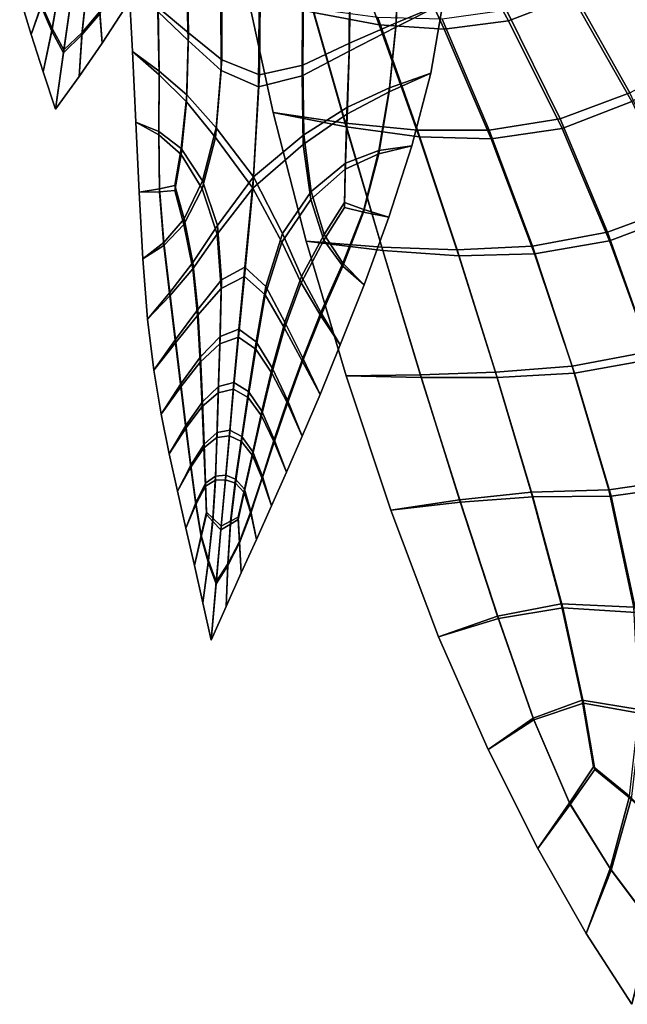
# Model space of a CAD drawing. Extents: x -3.29 to 3.54, y -2.92 to 1.93.
# Tile 4 of 167: x 0.34 to 1.25, y -2.44 to -0.96. Entities that reach past the tile are written whole.
import ezdxf

# ---------------------------------------------------------------- set-up
doc = ezdxf.new("R2010")
doc.units = 0

msp = doc.modelspace()

# ---------------------------------------------------------------- linework, layer by layer
for points in [[(1.0756, -0.7755, 4.9086), (1.1698, -0.9237, 5.1109), (1.0744, -0.9607, 5.0972), (0.9907, -0.8082, 4.8983)], [(0.8223, -0.8109, 4.908), (0.8798, -0.9669, 5.1028), (0.7812, -0.9484, 5.116), (0.7384, -0.7924, 4.9226)], [(0.8223, -0.8109, 4.908), (0.9063, -0.8181, 4.899), (0.9776, -0.973, 5.0955), (0.8798, -0.9669, 5.1028)], [(0.9063, -0.8181, 4.899), (0.9907, -0.8082, 4.8983), (1.0744, -0.9607, 5.0972), (0.9776, -0.973, 5.0955)], [(0.9088, -0.8742, 4.4165), (0.9837, -0.8358, 4.4322), (0.9755, -0.9344, 4.561), (0.905, -0.9701, 4.5444)], [(0.9094, -0.8674, 4.4216), (0.9054, -0.9639, 4.5498), (0.9755, -0.9344, 4.561), (0.9837, -0.8358, 4.4322)], [(0.5902, -0.894, 4.3721), (0.5926, -0.9904, 4.5011), (0.547, -0.9469, 4.4979), (0.5423, -0.8524, 4.3709)], [(0.5912, -0.8813, 4.3818), (0.5428, -0.8456, 4.376), (0.5474, -0.9407, 4.5033), (0.5934, -0.9786, 4.5114)], [(1.262, -0.8573, 5.1448), (1.1669, -0.9091, 5.1261), (1.2566, -1.069, 5.306), (1.3601, -1.0133, 5.3296)], [(0.8364, -0.896, 4.4123), (0.8354, -0.9945, 4.5429), (0.9054, -0.9639, 4.5498), (0.9094, -0.8674, 4.4216)], [(1.2642, -0.8683, 5.1334), (1.3623, -1.0232, 5.3172), (1.2595, -1.0822, 5.2894), (1.1698, -0.9237, 5.1109)], [(0.5912, -0.8813, 4.3818), (0.5934, -0.9786, 4.5114), (0.6433, -1.0192, 4.5289), (0.6432, -0.9109, 4.3905)], [(0.8354, -0.9087, 4.4026), (0.9088, -0.8742, 4.4165), (0.905, -0.9701, 4.5444), (0.8345, -1.0062, 4.5326)], [(0.3721, -0.9359, 3.0254), (0.3594, -0.8907, 3.011), (0.3395, -0.9248, 3.0308), (0.3565, -0.9811, 3.0484)], [(0.3717, -0.9392, 3.02), (0.3565, -0.9811, 3.0484), (0.3395, -0.9248, 3.0308), (0.359, -0.8941, 3.0053)], [(0.3839, -0.9016, 3.0079), (0.3721, -0.9359, 3.0254), (0.3882, -0.9723, 3.0348), (0.3991, -0.9075, 3.0055)], [(0.5902, -0.894, 4.3721), (0.6418, -0.928, 4.3775), (0.6422, -1.0352, 4.5147), (0.5926, -0.9904, 4.5011)], [(0.8364, -0.896, 4.4123), (0.7661, -0.9183, 4.4058), (0.7652, -1.0272, 4.5449), (0.8354, -0.9945, 4.5429)], [(0.3832, -0.9072, 2.9986), (0.3982, -0.9144, 2.994), (0.3877, -0.976, 3.0285), (0.3717, -0.9392, 3.02)], [(0.3982, -0.9144, 2.994), (0.4172, -0.9243, 2.9886), (0.4054, -1.0087, 3.034), (0.3877, -0.976, 3.0285)], [(0.3991, -0.9075, 3.0055), (0.3882, -0.9723, 3.0348), (0.4059, -1.0042, 3.0415), (0.4183, -0.9159, 3.0027)], [(0.4404, -0.9126, 3.0068), (0.4183, -0.9159, 3.0027), (0.4059, -1.0042, 3.0415), (0.4332, -0.9782, 3.0364)], [(0.4569, -0.9162, 3.0006), (0.4597, -0.9502, 3.0228), (0.4328, -0.9819, 3.0302), (0.4395, -0.9196, 2.9953)], [(0.4577, -0.9106, 3.01), (0.4404, -0.9126, 3.0068), (0.4332, -0.9782, 3.0364), (0.4601, -0.9469, 3.0282)], [(0.4597, -0.9502, 3.0228), (0.4855, -0.9086, 3.0081), (0.4968, -0.9429, 3.0343), (0.4634, -0.9944, 3.0517)], [(0.4601, -0.9469, 3.0282), (0.4634, -0.9944, 3.0517), (0.4968, -0.9429, 3.0343), (0.486, -0.9052, 3.0137)], [(0.547, -0.9469, 4.4979), (0.549, -1.0417, 4.6125), (0.5092, -1.007, 4.6187), (0.5034, -0.904, 4.4999)], [(0.5474, -0.9407, 4.5033), (0.5034, -0.904, 4.4999), (0.5092, -1.007, 4.6187), (0.5493, -1.0362, 4.6179)], [(0.6432, -0.9109, 4.3905), (0.6433, -1.0192, 4.5289), (0.6997, -1.0421, 4.5441), (0.7009, -0.9261, 4.3994)], [(0.8354, -0.9087, 4.4026), (0.8345, -1.0062, 4.5326), (0.7642, -1.0432, 4.5307), (0.7647, -0.9353, 4.3928)], [(1.1669, -0.9091, 5.1261), (1.0712, -0.9445, 5.114), (1.1518, -1.108, 5.2901), (1.2566, -1.069, 5.306)], [(0.4395, -0.9196, 2.9953), (0.4328, -0.9819, 3.0302), (0.4054, -1.0087, 3.034), (0.4172, -0.9243, 2.9886)], [(0.6418, -0.928, 4.3775), (0.6993, -0.9448, 4.385), (0.6985, -1.0599, 4.5282), (0.6422, -1.0352, 4.5147)], [(0.7812, -0.9484, 5.116), (0.8304, -1.1199, 5.2876), (0.7203, -1.0984, 5.3042), (0.6824, -0.9238, 5.1322)], [(0.7801, -0.9426, 5.1221), (0.6824, -0.9238, 5.1322), (0.7203, -1.0984, 5.3042), (0.8292, -1.1146, 5.2942)], [(0.7661, -0.9183, 4.4058), (0.7009, -0.9261, 4.3994), (0.6997, -1.0421, 4.5441), (0.7652, -1.0272, 4.5449)], [(1.1698, -0.9237, 5.1109), (1.2595, -1.0822, 5.2894), (1.155, -1.1226, 5.2719), (1.0744, -0.9607, 5.0972)], [(0.3721, -0.9359, 3.0254), (0.3565, -0.9811, 3.0484), (0.3747, -1.0372, 3.0649), (0.3882, -0.9723, 3.0348)], [(0.3717, -0.9392, 3.02), (0.3877, -0.976, 3.0285), (0.3747, -1.0372, 3.0649), (0.3565, -0.9811, 3.0484)], [(0.4601, -0.9469, 3.0282), (0.4332, -0.9782, 3.0364), (0.4287, -1.0443, 3.0669), (0.4634, -0.9944, 3.0517)], [(0.5926, -0.9904, 4.5011), (0.5901, -1.0827, 4.6153), (0.549, -1.0417, 4.6125), (0.547, -0.9469, 4.4979)], [(0.5934, -0.9786, 4.5114), (0.5474, -0.9407, 4.5033), (0.5493, -1.0362, 4.6179), (0.5907, -1.0721, 4.6257)], [(0.7647, -0.9353, 4.3928), (0.7642, -1.0432, 4.5307), (0.6985, -1.0599, 4.5282), (0.6993, -0.9448, 4.385)], [(0.8776, -0.9559, 5.1142), (0.7801, -0.9426, 5.1221), (0.8292, -1.1146, 5.2942), (0.9377, -1.1253, 5.2868)], [(0.905, -0.9701, 4.5444), (0.9755, -0.9344, 4.561), (0.9573, -1.0396, 4.6796), (0.8949, -1.0672, 4.6598)], [(0.9054, -0.9639, 4.5498), (0.8952, -1.0616, 4.6652), (0.9573, -1.0396, 4.6796), (0.9755, -0.9344, 4.561)], [(0.9747, -0.9583, 5.1108), (1.0454, -1.125, 5.2846), (1.1518, -1.108, 5.2901), (1.0712, -0.9445, 5.114)], [(0.4597, -0.9502, 3.0228), (0.4634, -0.9944, 3.0517), (0.4287, -1.0443, 3.0669), (0.4328, -0.9819, 3.0302)], [(0.8798, -0.9669, 5.1028), (0.9399, -1.1352, 5.2744), (0.8304, -1.1199, 5.2876), (0.7812, -0.9484, 5.116)], [(0.8776, -0.9559, 5.1142), (0.9377, -1.1253, 5.2868), (1.0454, -1.125, 5.2846), (0.9747, -0.9583, 5.1108)], [(0.9776, -0.973, 5.0955), (1.0744, -0.9607, 5.0972), (1.155, -1.1226, 5.2719), (1.0483, -1.1382, 5.268)], [(0.3882, -0.9723, 3.0348), (0.3747, -1.0372, 3.0649), (0.3935, -1.0934, 3.0808), (0.4059, -1.0042, 3.0415)], [(0.3877, -0.976, 3.0285), (0.4054, -1.0087, 3.034), (0.3935, -1.0934, 3.0808), (0.3747, -1.0372, 3.0649)], [(0.8345, -1.0062, 4.5326), (0.905, -0.9701, 4.5444), (0.8949, -1.0672, 4.6598), (0.8314, -1.1009, 4.6487)], [(0.8354, -0.9945, 4.5429), (0.832, -1.0903, 4.659), (0.8952, -1.0616, 4.6652), (0.9054, -0.9639, 4.5498)], [(0.8798, -0.9669, 5.1028), (0.9776, -0.973, 5.0955), (1.0483, -1.1382, 5.268), (0.9399, -1.1352, 5.2744)], [(0.4332, -0.9782, 3.0364), (0.4059, -1.0042, 3.0415), (0.3935, -1.0934, 3.0808), (0.4287, -1.0443, 3.0669)], [(0.4328, -0.9819, 3.0302), (0.4287, -1.0443, 3.0669), (0.3935, -1.0934, 3.0808), (0.4054, -1.0087, 3.034)], [(0.5926, -0.9904, 4.5011), (0.6422, -1.0352, 4.5147), (0.634, -1.1361, 4.6361), (0.5901, -1.0827, 4.6153)], [(0.5934, -0.9786, 4.5114), (0.5907, -1.0721, 4.6257), (0.6348, -1.1216, 4.6504), (0.6433, -1.0192, 4.5289)], [(0.8345, -1.0062, 4.5326), (0.8314, -1.1009, 4.6487), (0.7658, -1.1466, 4.6549), (0.7642, -1.0432, 4.5307)], [(0.8354, -0.9945, 4.5429), (0.7652, -1.0272, 4.5449), (0.7666, -1.1321, 4.6693), (0.832, -1.0903, 4.659)], [(0.5485, -1.1321, 4.7079), (0.5142, -1.1132, 4.7221), (0.5092, -1.007, 4.6187), (0.549, -1.0417, 4.6125)], [(0.5488, -1.1273, 4.7128), (0.5493, -1.0362, 4.6179), (0.5092, -1.007, 4.6187), (0.5142, -1.1132, 4.7221)], [(0.6433, -1.0192, 4.5289), (0.6348, -1.1216, 4.6504), (0.6908, -1.1953, 4.7068), (0.6997, -1.0421, 4.5441)], [(0.5824, -1.1528, 4.7145), (0.5907, -1.0721, 4.6257), (0.5493, -1.0362, 4.6179), (0.5488, -1.1273, 4.7128)], [(0.6422, -1.0352, 4.5147), (0.6985, -1.0599, 4.5282), (0.69, -1.2121, 4.6895), (0.634, -1.1361, 4.6361)], [(0.7652, -1.0272, 4.5449), (0.6997, -1.0421, 4.5441), (0.6908, -1.1953, 4.7068), (0.7666, -1.1321, 4.6693)], [(0.582, -1.1618, 4.7052), (0.5485, -1.1321, 4.7079), (0.549, -1.0417, 4.6125), (0.5901, -1.0827, 4.6153)], [(0.7642, -1.0432, 4.5307), (0.7658, -1.1466, 4.6549), (0.69, -1.2121, 4.6895), (0.6985, -1.0599, 4.5282)], [(0.8793, -1.1605, 4.7569), (0.8949, -1.0672, 4.6598), (0.9573, -1.0396, 4.6796), (0.929, -1.1485, 4.7832)], [(0.8795, -1.1557, 4.7618), (0.929, -1.1485, 4.7832), (0.9573, -1.0396, 4.6796), (0.8952, -1.0616, 4.6652)], [(0.8293, -1.1747, 4.7519), (0.8795, -1.1557, 4.7618), (0.8952, -1.0616, 4.6652), (0.832, -1.0903, 4.659)], [(0.5824, -1.1528, 4.7145), (0.6143, -1.2011, 4.7384), (0.6348, -1.1216, 4.6504), (0.5907, -1.0721, 4.6257)], [(0.8288, -1.1837, 4.7426), (0.8314, -1.1009, 4.6487), (0.8949, -1.0672, 4.6598), (0.8793, -1.1605, 4.7569)], [(1.3348, -1.2373, 5.4595), (1.2566, -1.069, 5.306), (1.1518, -1.108, 5.2901), (1.2229, -1.2784, 5.4397)], [(0.582, -1.1618, 4.7052), (0.5901, -1.0827, 4.6153), (0.634, -1.1361, 4.6361), (0.6137, -1.2131, 4.7258)], [(0.8293, -1.1747, 4.7519), (0.832, -1.0903, 4.659), (0.7666, -1.1321, 4.6693), (0.7776, -1.2173, 4.7648)], [(1.3379, -1.2491, 5.4419), (1.2263, -1.2914, 5.4202), (1.155, -1.1226, 5.2719), (1.2595, -1.0822, 5.2894)], [(0.8851, -1.3058, 5.4386), (0.7703, -1.2919, 5.4586), (0.7203, -1.0984, 5.3042), (0.8304, -1.1199, 5.2876)], [(0.8839, -1.3011, 5.4456), (0.8292, -1.1146, 5.2942), (0.7203, -1.0984, 5.3042), (0.7703, -1.2919, 5.4586)], [(0.8288, -1.1837, 4.7426), (0.777, -1.2293, 4.7523), (0.7658, -1.1466, 4.6549), (0.8314, -1.1009, 4.6487)], [(1.1103, -1.2993, 5.4329), (1.2229, -1.2784, 5.4397), (1.1518, -1.108, 5.2901), (1.0454, -1.125, 5.2846)], [(0.5496, -1.2177, 4.7841), (0.5191, -1.2185, 4.8102), (0.5142, -1.1132, 4.7221), (0.5485, -1.1321, 4.7079)], [(0.5497, -1.2134, 4.7887), (0.5488, -1.1273, 4.7128), (0.5142, -1.1132, 4.7221), (0.5191, -1.2185, 4.8102)], [(0.6143, -1.2011, 4.7384), (0.6369, -1.2683, 4.7789), (0.6908, -1.1953, 4.7068), (0.6348, -1.1216, 4.6504)], [(0.9972, -1.3052, 5.436), (0.9377, -1.1253, 5.2868), (0.8292, -1.1146, 5.2942), (0.8839, -1.3011, 5.4456)], [(0.9996, -1.3141, 5.4228), (0.8851, -1.3058, 5.4386), (0.8304, -1.1199, 5.2876), (0.9399, -1.1352, 5.2744)], [(0.9972, -1.3052, 5.436), (1.1103, -1.2993, 5.4329), (1.0454, -1.125, 5.2846), (0.9377, -1.1253, 5.2868)], [(1.1134, -1.3112, 5.4153), (1.0483, -1.1382, 5.268), (1.155, -1.1226, 5.2719), (1.2263, -1.2914, 5.4202)], [(0.5725, -1.2158, 4.761), (0.5496, -1.2177, 4.7841), (0.5485, -1.1321, 4.7079), (0.582, -1.1618, 4.7052)], [(0.5728, -1.2084, 4.7688), (0.5824, -1.1528, 4.7145), (0.5488, -1.1273, 4.7128), (0.5497, -1.2134, 4.7887)], [(0.6137, -1.2131, 4.7258), (0.634, -1.1361, 4.6361), (0.69, -1.2121, 4.6895), (0.6363, -1.2816, 4.7647)], [(0.7776, -1.2173, 4.7648), (0.7666, -1.1321, 4.6693), (0.6908, -1.1953, 4.7068), (0.7343, -1.2802, 4.7969)], [(0.9996, -1.3141, 5.4228), (0.9399, -1.1352, 5.2744), (1.0483, -1.1382, 5.268), (1.1134, -1.3112, 5.4153)], [(0.5728, -1.2084, 4.7688), (0.5866, -1.2583, 4.801), (0.6143, -1.2011, 4.7384), (0.5824, -1.1528, 4.7145)], [(0.777, -1.2293, 4.7523), (0.7337, -1.2935, 4.7828), (0.69, -1.2121, 4.6895), (0.7658, -1.1466, 4.6549)], [(0.8565, -1.2485, 4.834), (0.8793, -1.1605, 4.7569), (0.929, -1.1485, 4.7832), (0.8943, -1.2561, 4.8711)], [(0.8567, -1.2442, 4.8386), (0.8943, -1.2561, 4.8711), (0.929, -1.1485, 4.7832), (0.8795, -1.1557, 4.7618)], [(0.5725, -1.2158, 4.761), (0.582, -1.1618, 4.7052), (0.6137, -1.2131, 4.7258), (0.5862, -1.2669, 4.7917)], [(0.8275, -1.2413, 4.8024), (0.8288, -1.1837, 4.7426), (0.8793, -1.1605, 4.7569), (0.8565, -1.2485, 4.834)], [(0.8279, -1.2339, 4.8102), (0.8567, -1.2442, 4.8386), (0.8795, -1.1557, 4.7618), (0.8293, -1.1747, 4.7519)], [(0.8275, -1.2413, 4.8024), (0.7969, -1.2906, 4.8285), (0.777, -1.2293, 4.7523), (0.8288, -1.1837, 4.7426)], [(0.8279, -1.2339, 4.8102), (0.8293, -1.1747, 4.7519), (0.7776, -1.2173, 4.7648), (0.7973, -1.282, 4.8378)], [(0.6429, -1.3503, 4.8307), (0.6778, -1.3308, 4.8113), (0.6908, -1.1953, 4.7068), (0.6369, -1.2683, 4.7789)], [(0.7093, -1.3599, 4.8445), (0.7343, -1.2802, 4.7969), (0.6908, -1.1953, 4.7068), (0.6778, -1.3308, 4.8113)], [(0.5497, -1.2134, 4.7887), (0.5191, -1.2185, 4.8102), (0.5247, -1.3185, 4.8829), (0.5563, -1.2938, 4.8463)], [(0.5728, -1.2084, 4.7688), (0.5497, -1.2134, 4.7887), (0.5563, -1.2938, 4.8463), (0.5866, -1.2583, 4.801)], [(0.5862, -1.2669, 4.7917), (0.6137, -1.2131, 4.7258), (0.6363, -1.2816, 4.7647), (0.5995, -1.3334, 4.8285)], [(0.5866, -1.2583, 4.801), (0.5999, -1.324, 4.8387), (0.6369, -1.2683, 4.7789), (0.6143, -1.2011, 4.7384)], [(0.6424, -1.363, 4.817), (0.6363, -1.2816, 4.7647), (0.69, -1.2121, 4.6895), (0.6772, -1.3451, 4.7959)], [(0.7087, -1.3726, 4.8309), (0.6772, -1.3451, 4.7959), (0.69, -1.2121, 4.6895), (0.7337, -1.2935, 4.7828)], [(0.5496, -1.2177, 4.7841), (0.5561, -1.2983, 4.8414), (0.5247, -1.3185, 4.8829), (0.5191, -1.2185, 4.8102)], [(0.5725, -1.2158, 4.761), (0.5862, -1.2669, 4.7917), (0.5561, -1.2983, 4.8414), (0.5496, -1.2177, 4.7841)], [(0.7973, -1.282, 4.8378), (0.7776, -1.2173, 4.7648), (0.7343, -1.2802, 4.7969), (0.7632, -1.3453, 4.8703)], [(0.7969, -1.2906, 4.8285), (0.7628, -1.3547, 4.8602), (0.7337, -1.2935, 4.7828), (0.777, -1.2293, 4.7523)], [(0.8275, -1.2413, 4.8024), (0.8565, -1.2485, 4.834), (0.825, -1.3296, 4.8895), (0.7969, -1.2906, 4.8285)], [(0.8279, -1.2339, 4.8102), (0.7973, -1.282, 4.8378), (0.8252, -1.3252, 4.8944), (0.8567, -1.2442, 4.8386)], [(1.4038, -1.4129, 5.5899), (1.3348, -1.2373, 5.4595), (1.2229, -1.2784, 5.4397), (1.2867, -1.4577, 5.5667)], [(0.8565, -1.2485, 4.834), (0.8943, -1.2561, 4.8711), (0.8571, -1.3576, 4.9428), (0.825, -1.3296, 4.8895)], [(0.8567, -1.2442, 4.8386), (0.8252, -1.3252, 4.8944), (0.8571, -1.3576, 4.9428), (0.8943, -1.2561, 4.8711)], [(1.4072, -1.4235, 5.5715), (1.2905, -1.4693, 5.5463), (1.2263, -1.2914, 5.4202), (1.3379, -1.2491, 5.4419)], [(0.5862, -1.2669, 4.7917), (0.5995, -1.3334, 4.8285), (0.5651, -1.374, 4.886), (0.5561, -1.2983, 4.8414)], [(0.5866, -1.2583, 4.801), (0.5563, -1.2938, 4.8463), (0.5653, -1.3691, 4.8913), (0.5999, -1.324, 4.8387)], [(0.6073, -1.3946, 4.8782), (0.6429, -1.3503, 4.8307), (0.6369, -1.2683, 4.7789), (0.5999, -1.324, 4.8387)], [(0.6069, -1.4037, 4.8684), (0.5995, -1.3334, 4.8285), (0.6363, -1.2816, 4.7647), (0.6424, -1.363, 4.817)], [(0.7381, -1.4136, 4.9056), (0.7632, -1.3453, 4.8703), (0.7343, -1.2802, 4.7969), (0.7093, -1.3599, 4.8445)], [(0.7973, -1.282, 4.8378), (0.7632, -1.3453, 4.8703), (0.7923, -1.3994, 4.9359), (0.8252, -1.3252, 4.8944)], [(1.17, -1.4801, 5.5587), (1.2867, -1.4577, 5.5667), (1.2229, -1.2784, 5.4397), (1.1103, -1.2993, 5.4329)], [(0.5563, -1.2938, 4.8463), (0.5247, -1.3185, 4.8829), (0.5318, -1.409, 4.9403), (0.5653, -1.3691, 4.8913)], [(0.5561, -1.2983, 4.8414), (0.5651, -1.374, 4.886), (0.5318, -1.409, 4.9403), (0.5247, -1.3185, 4.8829)], [(0.7377, -1.4227, 4.8957), (0.7087, -1.3726, 4.8309), (0.7337, -1.2935, 4.7828), (0.7628, -1.3547, 4.8602)], [(0.7969, -1.2906, 4.8285), (0.825, -1.3296, 4.8895), (0.792, -1.4043, 4.9307), (0.7628, -1.3547, 4.8602)], [(0.9431, -1.4971, 5.5687), (0.8302, -1.4945, 5.5937), (0.7703, -1.2919, 5.4586), (0.8851, -1.3058, 5.4386)], [(0.9418, -1.4929, 5.576), (0.8839, -1.3011, 5.4456), (0.7703, -1.2919, 5.4586), (0.8302, -1.4945, 5.5937)], [(1.0547, -1.4889, 5.5629), (0.9972, -1.3052, 5.436), (0.8839, -1.3011, 5.4456), (0.9418, -1.4929, 5.576)], [(1.0547, -1.4889, 5.5629), (1.17, -1.4801, 5.5587), (1.1103, -1.2993, 5.4329), (0.9972, -1.3052, 5.436)], [(1.1734, -1.4906, 5.5403), (1.1134, -1.3112, 5.4153), (1.2263, -1.2914, 5.4202), (1.2905, -1.4693, 5.5463)], [(1.0572, -1.4968, 5.5491), (0.9431, -1.4971, 5.5687), (0.8851, -1.3058, 5.4386), (0.9996, -1.3141, 5.4228)], [(1.0572, -1.4968, 5.5491), (0.9996, -1.3141, 5.4228), (1.1134, -1.3112, 5.4153), (1.1734, -1.4906, 5.5403)], [(0.6073, -1.3946, 4.8782), (0.5999, -1.324, 4.8387), (0.5653, -1.3691, 4.8913), (0.5737, -1.4399, 4.9294)], [(0.6406, -1.4351, 4.8833), (0.6688, -1.4243, 4.8724), (0.6778, -1.3308, 4.8113), (0.6429, -1.3503, 4.8307)], [(0.6948, -1.4434, 4.8951), (0.7093, -1.3599, 4.8445), (0.6778, -1.3308, 4.8113), (0.6688, -1.4243, 4.8724)], [(0.825, -1.3296, 4.8895), (0.8571, -1.3576, 4.9428), (0.8214, -1.448, 4.9977), (0.792, -1.4043, 4.9307)], [(0.8252, -1.3252, 4.8944), (0.7923, -1.3994, 4.9359), (0.8214, -1.448, 4.9977), (0.8571, -1.3576, 4.9428)], [(0.6069, -1.4037, 4.8684), (0.5735, -1.4446, 4.9243), (0.5651, -1.374, 4.886), (0.5995, -1.3334, 4.8285)], [(0.6401, -1.4461, 4.8713), (0.6424, -1.363, 4.817), (0.6772, -1.3451, 4.7959), (0.6683, -1.4365, 4.8591)], [(0.6944, -1.4545, 4.8831), (0.6683, -1.4365, 4.8591), (0.6772, -1.3451, 4.7959), (0.7087, -1.3726, 4.8309)], [(0.7381, -1.4136, 4.9056), (0.7649, -1.4679, 4.9696), (0.7923, -1.3994, 4.9359), (0.7632, -1.3453, 4.8703)], [(0.6112, -1.4658, 4.9169), (0.6406, -1.4351, 4.8833), (0.6429, -1.3503, 4.8307), (0.6073, -1.3946, 4.8782)], [(0.7191, -1.4824, 4.9404), (0.7381, -1.4136, 4.9056), (0.7093, -1.3599, 4.8445), (0.6948, -1.4434, 4.8951)], [(0.7377, -1.4227, 4.8957), (0.7628, -1.3547, 4.8602), (0.792, -1.4043, 4.9307), (0.7647, -1.4726, 4.9645)], [(0.5737, -1.4399, 4.9294), (0.5653, -1.3691, 4.8913), (0.5318, -1.409, 4.9403), (0.5411, -1.4857, 4.9824)], [(0.5735, -1.4446, 4.9243), (0.5411, -1.4857, 4.9824), (0.5318, -1.409, 4.9403), (0.5651, -1.374, 4.886)], [(0.6109, -1.474, 4.908), (0.6069, -1.4037, 4.8684), (0.6424, -1.363, 4.817), (0.6401, -1.4461, 4.8713)], [(0.7187, -1.4906, 4.9315), (0.6944, -1.4545, 4.8831), (0.7087, -1.3726, 4.8309), (0.7377, -1.4227, 4.8957)], [(0.6109, -1.474, 4.908), (0.5815, -1.5108, 4.9573), (0.5735, -1.4446, 4.9243), (0.6069, -1.4037, 4.8684)], [(0.6112, -1.4658, 4.9169), (0.6073, -1.3946, 4.8782), (0.5737, -1.4399, 4.9294), (0.5817, -1.5064, 4.962)], [(0.7647, -1.4726, 4.9645), (0.792, -1.4043, 4.9307), (0.8214, -1.448, 4.9977), (0.7909, -1.5225, 5.0351)], [(0.7649, -1.4679, 4.9696), (0.7909, -1.5225, 5.0351), (0.8214, -1.448, 4.9977), (0.7923, -1.3994, 4.9359)], [(0.7191, -1.4824, 4.9404), (0.742, -1.5312, 4.9971), (0.7649, -1.4679, 4.9696), (0.7381, -1.4136, 4.9056)], [(0.6112, -1.4658, 4.9169), (0.6142, -1.5334, 4.9517), (0.6384, -1.5106, 4.9264), (0.6406, -1.4351, 4.8833)], [(0.6406, -1.4351, 4.8833), (0.6384, -1.5106, 4.9264), (0.6615, -1.5042, 4.9195), (0.6688, -1.4243, 4.8724)], [(0.6948, -1.4434, 4.8951), (0.6688, -1.4243, 4.8724), (0.6615, -1.5042, 4.9195), (0.6832, -1.5177, 4.9363)], [(0.7187, -1.4906, 4.9315), (0.7377, -1.4227, 4.8957), (0.7647, -1.4726, 4.9645), (0.7418, -1.5356, 4.9924)], [(0.5817, -1.5064, 4.962), (0.5737, -1.4399, 4.9294), (0.5411, -1.4857, 4.9824), (0.5521, -1.552, 5.013)], [(0.5815, -1.5108, 4.9573), (0.5521, -1.552, 5.013), (0.5411, -1.4857, 4.9824), (0.5735, -1.4446, 4.9243)], [(0.6109, -1.474, 4.908), (0.6401, -1.4461, 4.8713), (0.638, -1.5199, 4.9162), (0.6139, -1.5405, 4.9441)], [(0.6401, -1.4461, 4.8713), (0.6683, -1.4365, 4.8591), (0.6611, -1.5144, 4.9084), (0.638, -1.5199, 4.9162)], [(0.6944, -1.4545, 4.8831), (0.6828, -1.527, 4.9262), (0.6611, -1.5144, 4.9084), (0.6683, -1.4365, 4.8591)], [(0.7191, -1.4824, 4.9404), (0.6948, -1.4434, 4.8951), (0.6832, -1.5177, 4.9363), (0.7034, -1.5475, 4.9716)], [(0.7187, -1.4906, 4.9315), (0.7031, -1.5546, 4.9639), (0.6828, -1.527, 4.9262), (0.6944, -1.4545, 4.8831)], [(1.17, -1.4801, 5.5587), (1.2249, -1.6658, 5.6651), (1.3457, -1.6481, 5.6755), (1.2867, -1.4577, 5.5667)], [(0.6109, -1.474, 4.908), (0.6139, -1.5405, 4.9441), (0.5892, -1.573, 4.9864), (0.5815, -1.5108, 4.9573)], [(0.6112, -1.4658, 4.9169), (0.5817, -1.5064, 4.962), (0.5894, -1.5692, 4.9905), (0.6142, -1.5334, 4.9517)], [(0.7418, -1.5356, 4.9924), (0.7647, -1.4726, 4.9645), (0.7909, -1.5225, 5.0351), (0.7643, -1.5849, 5.0595)], [(0.742, -1.5312, 4.9971), (0.7643, -1.5849, 5.0595), (0.7909, -1.5225, 5.0351), (0.7649, -1.4679, 4.9696)], [(1.0547, -1.4889, 5.5629), (1.1083, -1.6695, 5.6686), (1.2249, -1.6658, 5.6651), (1.17, -1.4801, 5.5587)], [(1.1734, -1.4906, 5.5403), (1.2905, -1.4693, 5.5463), (1.3498, -1.6584, 5.6542), (1.2286, -1.6751, 5.646)], [(0.7187, -1.4906, 4.9315), (0.7418, -1.5356, 4.9924), (0.7221, -1.594, 5.0159), (0.7031, -1.5546, 4.9639)], [(0.7191, -1.4824, 4.9404), (0.7034, -1.5475, 4.9716), (0.7222, -1.5903, 5.02), (0.742, -1.5312, 4.9971)], [(0.9418, -1.4929, 5.576), (0.8302, -1.4945, 5.5937), (0.8973, -1.6961, 5.7082), (1.0006, -1.6809, 5.6852)], [(0.9431, -1.4971, 5.5687), (1.002, -1.6845, 5.6778), (0.8973, -1.6961, 5.7082), (0.8302, -1.4945, 5.5937)], [(1.0547, -1.4889, 5.5629), (0.9418, -1.4929, 5.576), (1.0006, -1.6809, 5.6852), (1.1083, -1.6695, 5.6686)], [(1.0572, -1.4968, 5.5491), (1.1734, -1.4906, 5.5403), (1.2286, -1.6751, 5.646), (1.111, -1.6764, 5.6547)], [(0.5817, -1.5064, 4.962), (0.5521, -1.552, 5.013), (0.5642, -1.6115, 5.0359), (0.5894, -1.5692, 4.9905)], [(0.6384, -1.5106, 4.9264), (0.6362, -1.5796, 4.963), (0.6552, -1.576, 4.9581), (0.6615, -1.5042, 4.9195)], [(0.6832, -1.5177, 4.9363), (0.6615, -1.5042, 4.9195), (0.6552, -1.576, 4.9581), (0.6733, -1.5855, 4.9713)], [(1.0572, -1.4968, 5.5491), (1.111, -1.6764, 5.6547), (1.002, -1.6845, 5.6778), (0.9431, -1.4971, 5.5687)], [(0.5815, -1.5108, 4.9573), (0.5892, -1.573, 4.9864), (0.5642, -1.6115, 5.0359), (0.5521, -1.552, 5.013)], [(0.6139, -1.5405, 4.9441), (0.638, -1.5199, 4.9162), (0.6359, -1.5873, 4.9547), (0.6163, -1.6028, 4.977)], [(0.6142, -1.5334, 4.9517), (0.6166, -1.597, 4.9833), (0.6362, -1.5796, 4.963), (0.6384, -1.5106, 4.9264)], [(0.638, -1.5199, 4.9162), (0.6611, -1.5144, 4.9084), (0.6548, -1.5845, 4.9489), (0.6359, -1.5873, 4.9547)], [(0.6828, -1.527, 4.9262), (0.6729, -1.5932, 4.9629), (0.6548, -1.5845, 4.9489), (0.6611, -1.5144, 4.9084)], [(0.7034, -1.5475, 4.9716), (0.6832, -1.5177, 4.9363), (0.6733, -1.5855, 4.9713), (0.6898, -1.6085, 4.9996)], [(0.6142, -1.5334, 4.9517), (0.5894, -1.5692, 4.9905), (0.5968, -1.6287, 5.0161), (0.6166, -1.597, 4.9833)], [(0.7031, -1.5546, 4.9639), (0.6896, -1.6143, 4.9933), (0.6729, -1.5932, 4.9629), (0.6828, -1.527, 4.9262)], [(0.7418, -1.5356, 4.9924), (0.7643, -1.5849, 5.0595), (0.7404, -1.6394, 5.0751), (0.7221, -1.594, 5.0159)], [(0.742, -1.5312, 4.9971), (0.7222, -1.5903, 5.02), (0.7404, -1.6394, 5.0751), (0.7643, -1.5849, 5.0595)], [(0.6139, -1.5405, 4.9441), (0.6163, -1.6028, 4.977), (0.5966, -1.6318, 5.0127), (0.5892, -1.573, 4.9864)], [(0.7034, -1.5475, 4.9716), (0.6898, -1.6085, 4.9996), (0.7043, -1.6457, 5.04), (0.7222, -1.5903, 5.02)], [(0.7031, -1.5546, 4.9639), (0.7221, -1.594, 5.0159), (0.7042, -1.6488, 5.0366), (0.6896, -1.6143, 4.9933)], [(0.5894, -1.5692, 4.9905), (0.5642, -1.6115, 5.0359), (0.5768, -1.6676, 5.055), (0.5968, -1.6287, 5.0161)], [(0.5892, -1.573, 4.9864), (0.5966, -1.6318, 5.0127), (0.5768, -1.6676, 5.055), (0.5642, -1.6115, 5.0359)], [(0.6188, -1.6558, 5.0122), (0.6339, -1.645, 4.9965), (0.6362, -1.5796, 4.963), (0.6166, -1.597, 4.9833)], [(0.6339, -1.645, 4.9965), (0.6491, -1.6435, 4.9868), (0.6552, -1.576, 4.9581), (0.6362, -1.5796, 4.963)], [(0.664, -1.6498, 5.0032), (0.6733, -1.5855, 4.9713), (0.6552, -1.576, 4.9581), (0.6491, -1.6435, 4.9868)], [(0.6188, -1.6558, 5.0122), (0.6166, -1.597, 4.9833), (0.5968, -1.6287, 5.0161), (0.6041, -1.6851, 5.0401)], [(0.6186, -1.6605, 5.0071), (0.6163, -1.6028, 4.977), (0.6359, -1.5873, 4.9547), (0.6336, -1.6513, 4.9897)], [(0.6336, -1.6513, 4.9897), (0.6359, -1.5873, 4.9547), (0.6548, -1.5845, 4.9489), (0.6487, -1.6509, 4.9787)], [(0.6637, -1.656, 4.9964), (0.6487, -1.6509, 4.9787), (0.6548, -1.5845, 4.9489), (0.6729, -1.5932, 4.9629)], [(0.677, -1.6698, 5.0201), (0.6637, -1.656, 4.9964), (0.6729, -1.5932, 4.9629), (0.6896, -1.6143, 4.9933)], [(0.6772, -1.665, 5.0252), (0.6898, -1.6085, 4.9996), (0.6733, -1.5855, 4.9713), (0.664, -1.6498, 5.0032)], [(0.7221, -1.594, 5.0159), (0.7404, -1.6394, 5.0751), (0.7178, -1.6899, 5.0863), (0.7042, -1.6488, 5.0366)], [(0.7222, -1.5903, 5.02), (0.7043, -1.6457, 5.04), (0.7178, -1.6899, 5.0863), (0.7404, -1.6394, 5.0751)], [(0.6186, -1.6605, 5.0071), (0.604, -1.6876, 5.0374), (0.5966, -1.6318, 5.0127), (0.6163, -1.6028, 4.977)], [(0.6772, -1.665, 5.0252), (0.687, -1.6982, 5.0586), (0.7043, -1.6457, 5.04), (0.6898, -1.6085, 4.9996)], [(0.677, -1.6698, 5.0201), (0.6896, -1.6143, 4.9933), (0.7042, -1.6488, 5.0366), (0.6869, -1.7007, 5.0558)], [(0.6041, -1.6851, 5.0401), (0.5968, -1.6287, 5.0161), (0.5768, -1.6676, 5.055), (0.5894, -1.7236, 5.0741)], [(0.604, -1.6876, 5.0374), (0.5894, -1.7236, 5.0741), (0.5768, -1.6676, 5.055), (0.5966, -1.6318, 5.0127)], [(0.6205, -1.6992, 5.0336), (0.6188, -1.6558, 5.0122), (0.6041, -1.6851, 5.0401), (0.6125, -1.7343, 5.0593)], [(0.6203, -1.7031, 5.0294), (0.6186, -1.6605, 5.0071), (0.6336, -1.6513, 4.9897), (0.6298, -1.7132, 5.0258)], [(0.6205, -1.6992, 5.0336), (0.63, -1.7086, 5.0308), (0.6339, -1.645, 4.9965), (0.6188, -1.6558, 5.0122)], [(0.6298, -1.7132, 5.0258), (0.6336, -1.6513, 4.9897), (0.6487, -1.6509, 4.9787), (0.642, -1.7259, 5.0214)], [(0.63, -1.7086, 5.0308), (0.6422, -1.7203, 5.0275), (0.6491, -1.6435, 4.9868), (0.6339, -1.645, 4.9965)], [(0.6564, -1.7174, 5.0317), (0.642, -1.7259, 5.0214), (0.6487, -1.6509, 4.9787), (0.6637, -1.656, 4.9964)], [(0.6566, -1.7128, 5.0367), (0.664, -1.6498, 5.0032), (0.6491, -1.6435, 4.9868), (0.6422, -1.7203, 5.0275)], [(0.6678, -1.7106, 5.0399), (0.6564, -1.7174, 5.0317), (0.6637, -1.656, 4.9964), (0.677, -1.6698, 5.0201)], [(0.668, -1.7067, 5.0442), (0.6772, -1.665, 5.0252), (0.664, -1.6498, 5.0032), (0.6566, -1.7128, 5.0367)], [(0.6869, -1.7007, 5.0558), (0.7042, -1.6488, 5.0366), (0.7178, -1.6899, 5.0863), (0.6952, -1.7403, 5.0976)], [(0.687, -1.6982, 5.0586), (0.6952, -1.7403, 5.0976), (0.7178, -1.6899, 5.0863), (0.7043, -1.6457, 5.04)], [(1.2249, -1.6658, 5.6651), (1.2626, -1.8424, 5.7508), (1.4109, -1.8849, 5.7807), (1.3457, -1.6481, 5.6755)], [(0.6203, -1.7031, 5.0294), (0.6124, -1.7366, 5.0569), (0.604, -1.6876, 5.0374), (0.6186, -1.6605, 5.0071)], [(0.6678, -1.7106, 5.0399), (0.677, -1.6698, 5.0201), (0.6869, -1.7007, 5.0558), (0.6698, -1.7456, 5.0696)], [(0.668, -1.7067, 5.0442), (0.6699, -1.7434, 5.0721), (0.687, -1.6982, 5.0586), (0.6772, -1.665, 5.0252)], [(1.1083, -1.6695, 5.6686), (1.0006, -1.6809, 5.6852), (1.0578, -1.8559, 5.7727), (1.1533, -1.8372, 5.7533)], [(1.1083, -1.6695, 5.6686), (1.1533, -1.8372, 5.7533), (1.2626, -1.8424, 5.7508), (1.2249, -1.6658, 5.6651)], [(1.2286, -1.6751, 5.646), (1.3498, -1.6584, 5.6542), (1.4153, -1.894, 5.7587), (1.2663, -1.8504, 5.7323)], [(0.6125, -1.7343, 5.0593), (0.6041, -1.6851, 5.0401), (0.5894, -1.7236, 5.0741), (0.6021, -1.7797, 5.0932)], [(1.0006, -1.6809, 5.6852), (0.8973, -1.6961, 5.7082), (0.9692, -1.8867, 5.8004), (1.0578, -1.8559, 5.7727)], [(1.002, -1.6845, 5.6778), (1.0592, -1.8591, 5.7657), (0.9692, -1.8867, 5.8004), (0.8973, -1.6961, 5.7082)], [(1.111, -1.6764, 5.6547), (1.156, -1.8431, 5.74), (1.0592, -1.8591, 5.7657), (1.002, -1.6845, 5.6778)], [(1.111, -1.6764, 5.6547), (1.2286, -1.6751, 5.646), (1.2663, -1.8504, 5.7323), (1.156, -1.8431, 5.74)], [(0.6124, -1.7366, 5.0569), (0.6021, -1.7797, 5.0932), (0.5894, -1.7236, 5.0741), (0.604, -1.6876, 5.0374)], [(0.6205, -1.6992, 5.0336), (0.6125, -1.7343, 5.0593), (0.6231, -1.7722, 5.0703), (0.63, -1.7086, 5.0308)], [(0.6698, -1.7456, 5.0696), (0.6869, -1.7007, 5.0558), (0.6952, -1.7403, 5.0976), (0.6725, -1.7908, 5.1088)], [(0.6699, -1.7434, 5.0721), (0.6725, -1.7908, 5.1088), (0.6952, -1.7403, 5.0976), (0.687, -1.6982, 5.0586)], [(0.6203, -1.7031, 5.0294), (0.6298, -1.7132, 5.0258), (0.623, -1.7746, 5.0676), (0.6124, -1.7366, 5.0569)], [(0.6298, -1.7132, 5.0258), (0.642, -1.7259, 5.0214), (0.6348, -1.8072, 5.0739), (0.623, -1.7746, 5.0676)], [(0.63, -1.7086, 5.0308), (0.6231, -1.7722, 5.0703), (0.6349, -1.8043, 5.0771), (0.6422, -1.7203, 5.0275)], [(0.6566, -1.7128, 5.0367), (0.6422, -1.7203, 5.0275), (0.6349, -1.8043, 5.0771), (0.6525, -1.7768, 5.0768)], [(0.6678, -1.7106, 5.0399), (0.6698, -1.7456, 5.0696), (0.6524, -1.7793, 5.0741), (0.6564, -1.7174, 5.0317)], [(0.668, -1.7067, 5.0442), (0.6566, -1.7128, 5.0367), (0.6525, -1.7768, 5.0768), (0.6699, -1.7434, 5.0721)], [(0.6564, -1.7174, 5.0317), (0.6524, -1.7793, 5.0741), (0.6348, -1.8072, 5.0739), (0.642, -1.7259, 5.0214)], [(0.6125, -1.7343, 5.0593), (0.6021, -1.7797, 5.0932), (0.6147, -1.8357, 5.1122), (0.6231, -1.7722, 5.0703)], [(0.6124, -1.7366, 5.0569), (0.623, -1.7746, 5.0676), (0.6147, -1.8357, 5.1122), (0.6021, -1.7797, 5.0932)], [(0.6699, -1.7434, 5.0721), (0.6525, -1.7768, 5.0768), (0.6499, -1.8413, 5.1201), (0.6725, -1.7908, 5.1088)], [(0.6698, -1.7456, 5.0696), (0.6725, -1.7908, 5.1088), (0.6499, -1.8413, 5.1201), (0.6524, -1.7793, 5.0741)], [(0.6231, -1.7722, 5.0703), (0.6147, -1.8357, 5.1122), (0.6273, -1.8918, 5.1313), (0.6349, -1.8043, 5.0771)], [(0.623, -1.7746, 5.0676), (0.6348, -1.8072, 5.0739), (0.6273, -1.8918, 5.1313), (0.6147, -1.8357, 5.1122)], [(0.6525, -1.7768, 5.0768), (0.6349, -1.8043, 5.0771), (0.6273, -1.8918, 5.1313), (0.6499, -1.8413, 5.1201)], [(0.6524, -1.7793, 5.0741), (0.6499, -1.8413, 5.1201), (0.6273, -1.8918, 5.1313), (0.6348, -1.8072, 5.0739)], [(1.1848, -1.9819, 5.8171), (1.1533, -1.8372, 5.7533), (1.0578, -1.8559, 5.7727), (1.1112, -2.0089, 5.8384)], [(1.1872, -1.9867, 5.8053), (1.1125, -2.0115, 5.8321), (1.0592, -1.8591, 5.7657), (1.156, -1.8431, 5.74)], [(1.1848, -1.9819, 5.8171), (1.2705, -1.9958, 5.8145), (1.2626, -1.8424, 5.7508), (1.1533, -1.8372, 5.7533)], [(1.1872, -1.9867, 5.8053), (1.156, -1.8431, 5.74), (1.2663, -1.8504, 5.7323), (1.2737, -2.0022, 5.7987)], [(1.1112, -2.0089, 5.8384), (1.0578, -1.8559, 5.7727), (0.9692, -1.8867, 5.8004), (1.0436, -2.0563, 5.869)], [(1.1125, -2.0115, 5.8321), (1.0436, -2.0563, 5.869), (0.9692, -1.8867, 5.8004), (1.0592, -1.8591, 5.7657)], [(1.2021, -2.0821, 5.8555), (1.1848, -1.9819, 5.8171), (1.1112, -2.0089, 5.8384), (1.1659, -2.1364, 5.8837)], [(1.2021, -2.0821, 5.8555), (1.2561, -2.1265, 5.8648), (1.2705, -1.9958, 5.8145), (1.1848, -1.9819, 5.8171)], [(1.2041, -2.0861, 5.8457), (1.1671, -2.1387, 5.8779), (1.1125, -2.0115, 5.8321), (1.1872, -1.9867, 5.8053)], [(1.2041, -2.0861, 5.8457), (1.1872, -1.9867, 5.8053), (1.2737, -2.0022, 5.7987), (1.2585, -2.131, 5.8533)], [(1.1659, -2.1364, 5.8837), (1.1112, -2.0089, 5.8384), (1.0436, -2.0563, 5.869), (1.1181, -2.205, 5.9184)], [(1.1671, -2.1387, 5.8779), (1.1181, -2.205, 5.9184), (1.0436, -2.0563, 5.869), (1.1125, -2.0115, 5.8321)], [(1.2021, -2.0821, 5.8555), (1.1659, -2.1364, 5.8837), (1.2272, -2.2351, 5.9102), (1.2561, -2.1265, 5.8648)], [(1.2041, -2.0861, 5.8457), (1.2585, -2.131, 5.8533), (1.2284, -2.2375, 5.9041), (1.1671, -2.1387, 5.8779)], [(1.2561, -2.1265, 5.8648), (1.2272, -2.2351, 5.9102), (1.2893, -2.3177, 5.9274), (1.3197, -2.1908, 5.8778)], [(1.2585, -2.131, 5.8533), (1.3223, -2.1958, 5.8651), (1.2907, -2.3203, 5.9209), (1.2284, -2.2375, 5.9041)], [(1.1659, -2.1364, 5.8837), (1.1181, -2.205, 5.9184), (1.1909, -2.3327, 5.953), (1.2272, -2.2351, 5.9102)], [(1.1671, -2.1387, 5.8779), (1.2284, -2.2375, 5.9041), (1.1909, -2.3327, 5.953), (1.1181, -2.205, 5.9184)], [(1.2272, -2.2351, 5.9102), (1.1909, -2.3327, 5.953), (1.2596, -2.4392, 5.9774), (1.2893, -2.3177, 5.9274)], [(1.2284, -2.2375, 5.9041), (1.2907, -2.3203, 5.9209), (1.2596, -2.4392, 5.9774), (1.1909, -2.3327, 5.953)]]:
    msp.add_3dface(points)

doc.saveas('drawing.dxf')
